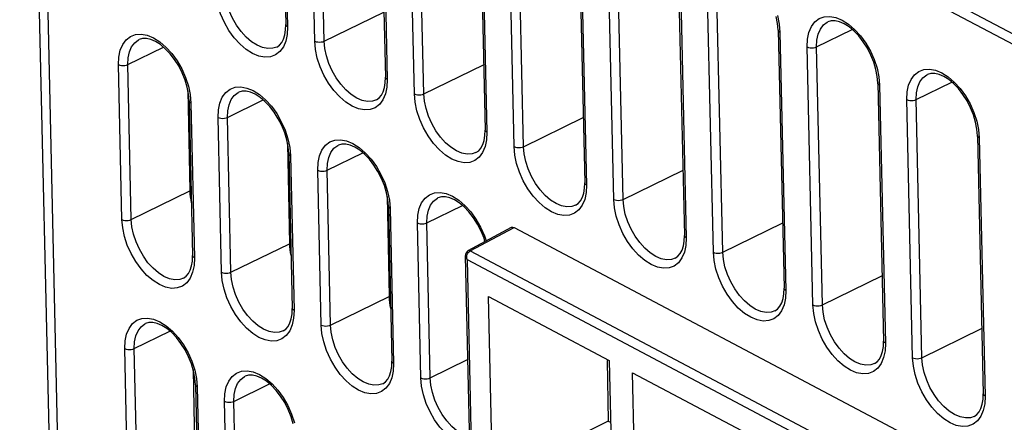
# Model space of a CAD drawing. Header units: millimetres. Extents: x -844 to -217, y -125 to 557.
# Tile 112 of 178: x -420 to -390, y 420 to 432. Entities that reach past the tile are written whole.
import ezdxf

# ---------------------------------------------------------------- set-up
doc = ezdxf.new("R2010")
doc.units = ezdxf.units.MM
doc.header["$LTSCALE"] = 23.1
doc.layers.add('R912005577_AM_0', color=7, linetype='CONTINUOUS')

msp = doc.modelspace()

# ---------------------------------------------------------------- linework, layer by layer
at = {"layer": 'R912005577_AM_0', "color": 7}
for p, q in [((-419.708, 457.924), (-418.526, 405.578)), ((-419.441, 457.589), (-418.259, 405.243)), ((-417.99, 446.133), (-356.827, 413.754)), ((-418.125, 445.893), (-356.962, 413.514)), ((-411.884, 439.278), (-411.709, 431.524)), ((-411.831, 439.211), (-411.656, 431.457)), ((-410.839, 431.024), (-411.014, 438.779)), ((-410.557, 431.024), (-410.732, 438.778)), ((-408.89, 437.693), (-408.715, 429.939)), ((-408.836, 437.626), (-408.661, 429.872)), ((-407.845, 429.439), (-408.02, 437.193)), ((-407.562, 429.439), (-407.737, 437.193)), ((-405.895, 436.107), (-405.72, 428.353)), ((-405.842, 436.04), (-405.667, 428.286)), ((-404.85, 427.854), (-405.025, 435.608)), ((-404.568, 427.853), (-404.743, 435.608)), ((-402.901, 434.522), (-402.726, 426.768)), ((-402.848, 434.455), (-402.672, 426.701)), ((-401.856, 426.269), (-402.031, 434.023)), ((-401.573, 426.268), (-401.748, 434.022)), ((-399.907, 432.937), (-399.732, 425.183)), ((-399.853, 432.87), (-399.678, 425.116)), ((-398.861, 424.684), (-399.036, 432.438)), ((-398.579, 424.683), (-398.754, 432.437)), ((-410.557, 431.024), (-408.767, 431.898)), ((-396.928, 431.55), (-396.969, 431.76)), ((-396.935, 431.792), (-396.882, 431.537)), ((-411.715, 431.36), (-411.709, 431.524)), ((-411.656, 431.457), (-411.667, 431.228)), ((-396.912, 431.352), (-396.928, 431.55)), ((-396.882, 431.537), (-396.859, 431.285)), ((-411.667, 431.228), (-411.709, 431.026)), ((-396.912, 431.352), (-396.737, 423.598)), ((-396.859, 431.285), (-396.684, 423.531)), ((-395.759, 430.852), (-394.686, 431.376)), ((-411.984, 430.847), (-411.902, 430.902)), ((-416.458, 430.317), (-415.385, 430.841)), ((-395.867, 423.098), (-396.042, 430.852)), ((-395.584, 423.098), (-395.759, 430.852)), ((-416.635, 425.665), (-416.74, 430.318)), ((-416.353, 425.665), (-416.458, 430.317)), ((-407.562, 429.439), (-405.772, 430.313)), ((-393.934, 429.965), (-393.974, 430.174)), ((-393.941, 430.207), (-393.887, 429.952)), ((-408.72, 429.775), (-408.715, 429.939)), ((-408.661, 429.872), (-408.672, 429.642)), ((-393.918, 429.767), (-393.934, 429.965)), ((-393.918, 429.767), (-393.743, 422.012)), ((-393.887, 429.952), (-393.864, 429.7)), ((-393.864, 429.7), (-393.689, 421.945)), ((-392.765, 429.267), (-391.692, 429.791)), ((-414.632, 429.43), (-414.673, 429.64)), ((-414.651, 429.529), (-414.595, 426.523)), ((-414.639, 429.672), (-414.586, 429.417)), ((-414.616, 429.232), (-414.632, 429.43)), ((-414.586, 429.417), (-414.563, 429.165)), ((-408.672, 429.642), (-408.714, 429.441)), ((-414.616, 429.232), (-414.511, 424.579)), ((-414.563, 429.165), (-414.458, 424.512)), ((-413.463, 428.732), (-412.391, 429.256)), ((-408.989, 429.261), (-408.908, 429.317)), ((-392.873, 421.513), (-393.048, 429.267)), ((-392.59, 421.513), (-392.765, 429.267)), ((-413.641, 424.08), (-413.746, 428.733)), ((-413.358, 424.08), (-413.463, 428.732)), ((-404.568, 427.853), (-402.778, 428.727)), ((-390.939, 428.379), (-390.98, 428.589)), ((-390.946, 428.622), (-390.893, 428.367)), ((-405.726, 428.19), (-405.72, 428.353)), ((-405.667, 428.286), (-405.678, 428.057)), ((-390.923, 428.181), (-390.939, 428.379)), ((-390.893, 428.367), (-390.87, 428.114)), ((-411.638, 427.845), (-411.678, 428.054)), ((-411.657, 427.944), (-411.6, 424.938)), ((-411.645, 428.087), (-411.591, 427.832)), ((-405.678, 428.057), (-405.72, 427.856)), ((-390.923, 428.181), (-390.748, 420.427)), ((-390.87, 428.114), (-390.695, 420.36)), ((-411.622, 427.647), (-411.638, 427.845)), ((-411.622, 427.647), (-411.517, 422.994)), ((-411.591, 427.832), (-411.568, 427.58)), ((-410.469, 427.147), (-409.396, 427.671)), ((-405.995, 427.676), (-405.913, 427.732)), ((-411.568, 427.58), (-411.463, 422.927)), ((-410.647, 422.495), (-410.752, 427.147)), ((-410.364, 422.494), (-410.469, 427.147)), ((-401.573, 426.268), (-399.783, 427.142)), ((-402.731, 426.605), (-402.726, 426.768)), ((-416.353, 425.665), (-414.595, 426.523)), ((-408.643, 426.259), (-408.684, 426.469)), ((-408.65, 426.502), (-408.597, 426.247)), ((-402.683, 426.472), (-402.726, 426.271)), ((-402.672, 426.701), (-402.683, 426.472)), ((-408.662, 426.358), (-408.606, 423.353)), ((-408.627, 426.061), (-408.643, 426.259)), ((-408.597, 426.247), (-408.574, 425.994)), ((-403.001, 426.091), (-402.919, 426.147)), ((-408.627, 426.061), (-408.522, 421.409)), ((-408.574, 425.994), (-408.469, 421.342)), ((-407.475, 425.562), (-406.402, 426.085)), ((-407.652, 420.91), (-407.757, 425.562)), ((-407.37, 420.909), (-407.475, 425.562)), ((-398.579, 424.683), (-396.789, 425.557)), ((-406.227, 424.729), (-404.932, 425.432)), ((-406.168, 424.725), (-404.846, 425.426)), ((-404.846, 425.426), (-369.627, 406.781)), ((-405.724, 425.002), (-405.753, 425.1)), ((-405.742, 425.178), (-405.69, 425.02)), ((-399.737, 425.019), (-399.732, 425.183)), ((-399.678, 425.116), (-399.689, 424.887)), ((-413.358, 424.08), (-411.6, 424.938)), ((-406.194, 424.707), (-406.168, 424.725)), ((-406.168, 424.725), (-370.949, 406.081)), ((-399.689, 424.887), (-399.731, 424.686)), ((-414.517, 424.416), (-414.511, 424.579)), ((-414.458, 424.512), (-414.469, 424.283)), ((-406.313, 424.61), (-406.317, 424.567)), ((-406.317, 424.567), (-406.156, 417.447)), ((-406.284, 424.485), (-406.263, 424.461)), ((-406.263, 424.461), (-406.104, 417.418)), ((-406.263, 424.461), (-371.13, 405.862)), ((-400.006, 424.506), (-399.924, 424.562)), ((-414.469, 424.283), (-414.511, 424.082)), ((-414.786, 423.902), (-414.704, 423.958)), ((-395.584, 423.098), (-393.795, 423.972)), ((-396.743, 423.434), (-396.737, 423.598)), ((-396.684, 423.531), (-396.694, 423.301)), ((-410.364, 422.494), (-408.606, 423.353)), ((-405.492, 417.9), (-405.615, 423.348)), ((-405.615, 423.348), (-401.993, 421.43)), ((-396.694, 423.301), (-396.737, 423.1)), ((-411.522, 422.831), (-411.517, 422.994)), ((-411.463, 422.927), (-411.474, 422.698)), ((-397.012, 422.921), (-396.93, 422.976)), ((-411.474, 422.698), (-411.516, 422.497)), ((-416.265, 421.788), (-415.192, 422.312)), ((-411.791, 422.317), (-411.71, 422.373)), ((-392.59, 421.513), (-390.8, 422.387)), ((-393.748, 421.849), (-393.743, 422.012)), ((-416.315, 411.449), (-416.548, 421.788)), ((-416.032, 411.449), (-416.265, 421.788)), ((-393.7, 421.716), (-393.742, 421.515)), ((-393.689, 421.945), (-393.7, 421.716)), ((-408.528, 421.246), (-408.522, 421.409)), ((-407.37, 420.909), (-406.247, 421.457)), ((-402.051, 421.429), (-402.017, 419.608)), ((-401.993, 421.43), (-401.87, 415.983)), ((-394.017, 421.335), (-393.936, 421.391)), ((-414.494, 421.156), (-414.327, 412.282)), ((-414.44, 420.9), (-414.48, 421.11)), ((-414.447, 421.143), (-414.393, 420.888)), ((-408.48, 421.113), (-408.522, 420.912)), ((-408.469, 421.342), (-408.48, 421.113)), ((-414.424, 420.702), (-414.44, 420.9)), ((-414.393, 420.888), (-414.37, 420.635)), ((-401.17, 415.612), (-401.294, 421.06)), ((-401.294, 421.06), (-397.671, 419.142)), ((-414.424, 420.702), (-414.19, 410.363)), ((-414.37, 420.635), (-414.137, 410.296)), ((-413.271, 420.202), (-412.198, 420.726)), ((-408.797, 420.732), (-408.715, 420.788)), ((-390.754, 420.264), (-390.748, 420.427)), ((-390.695, 420.36), (-390.706, 420.131)), ((-413.32, 409.864), (-413.553, 420.203)), ((-413.037, 409.864), (-413.271, 420.202)), ((-390.706, 420.131), (-390.748, 419.93)), ((-391.023, 419.75), (-390.941, 419.806)), ((-402.017, 419.608), (-405.492, 417.9)), ((-402.017, 419.608), (-401.951, 419.573))]:
    msp.add_line(p, q, dxfattribs=at)
for points in [[(-411.709, 431.026), (-411.784, 430.851), (-411.887, 430.709), (-412.017, 430.609), (-412.169, 430.552), (-412.338, 430.541), (-412.52, 430.574), (-412.709, 430.653), (-412.899, 430.772), (-413.084, 430.931), (-413.259, 431.123), (-413.418, 431.344), (-413.557, 431.585), (-413.671, 431.841), (-413.757, 432.102), (-413.811, 432.357), (-413.834, 432.61)], [(-411.984, 430.847), (-412.098, 430.808), (-412.247, 430.799), (-412.406, 430.829), (-412.571, 430.898), (-412.737, 431.004), (-412.898, 431.144), (-413.051, 431.312), (-413.19, 431.505), (-413.311, 431.716), (-413.41, 431.938), (-413.484, 432.166), (-413.532, 432.392), (-413.551, 432.609)], [(-396.042, 430.852), (-396.031, 431.082), (-395.989, 431.283), (-395.914, 431.459), (-395.811, 431.6), (-395.681, 431.7), (-395.529, 431.757), (-395.359, 431.768), (-395.178, 431.735), (-394.989, 431.657)], [(-411.656, 431.457), (-411.686, 431.478), (-411.704, 431.502), (-411.709, 431.524)], [(-395.759, 430.852), (-395.75, 431.054), (-395.711, 431.234), (-395.645, 431.387), (-395.554, 431.509), (-395.44, 431.596), (-395.421, 431.606)], [(-393.974, 430.174), (-394.038, 430.39), (-394.124, 430.605), (-394.231, 430.812), (-394.354, 431.006), (-394.489, 431.181), (-394.634, 431.332), (-394.781, 431.454), (-394.927, 431.547), (-395.066, 431.608), (-395.197, 431.638), (-395.317, 431.637), (-395.421, 431.606)], [(-394.989, 431.657), (-394.799, 431.537), (-394.614, 431.378), (-394.439, 431.186), (-394.28, 430.965), (-394.141, 430.724), (-394.027, 430.468), (-393.941, 430.207)], [(-416.74, 430.318), (-416.73, 430.547), (-416.687, 430.748), (-416.613, 430.924), (-416.509, 431.066), (-416.379, 431.165), (-416.228, 431.222), (-416.058, 431.234), (-415.876, 431.2), (-415.687, 431.122)], [(-411.902, 430.902), (-411.833, 430.984), (-411.778, 431.088), (-411.738, 431.213), (-411.715, 431.36)], [(-396.859, 431.285), (-396.889, 431.306), (-396.907, 431.33), (-396.912, 431.352)], [(-416.458, 430.317), (-416.448, 430.519), (-416.41, 430.699), (-416.344, 430.853), (-416.252, 430.975), (-416.138, 431.061), (-416.119, 431.071)], [(-414.673, 429.64), (-414.737, 429.855), (-414.823, 430.07), (-414.929, 430.278), (-415.052, 430.472), (-415.188, 430.646), (-415.332, 430.797), (-415.479, 430.919), (-415.625, 431.012), (-415.765, 431.073), (-415.896, 431.104), (-416.015, 431.103), (-416.119, 431.071)], [(-415.687, 431.122), (-415.498, 431.002), (-415.312, 430.843), (-415.137, 430.651), (-414.978, 430.43), (-414.839, 430.189), (-414.725, 429.933), (-414.639, 429.672)], [(-408.714, 429.441), (-408.789, 429.265), (-408.893, 429.124), (-409.023, 429.024), (-409.174, 428.967), (-409.344, 428.956), (-409.526, 428.989), (-409.714, 429.067), (-409.904, 429.187), (-410.089, 429.346), (-410.264, 429.538), (-410.424, 429.759), (-410.563, 430), (-410.676, 430.256), (-410.763, 430.517), (-410.816, 430.772), (-410.839, 431.024)], [(-410.839, 431.024), (-410.799, 431.008), (-410.751, 430.998), (-410.7, 430.994), (-410.648, 430.998), (-410.599, 431.008), (-410.557, 431.024)], [(-408.989, 429.261), (-409.104, 429.223), (-409.252, 429.214), (-409.411, 429.244), (-409.577, 429.313), (-409.742, 429.419), (-409.904, 429.559), (-410.057, 429.727), (-410.195, 429.92), (-410.316, 430.131), (-410.415, 430.353), (-410.49, 430.581), (-410.537, 430.807), (-410.557, 431.024)], [(-396.042, 430.852), (-396.002, 430.836), (-395.954, 430.826), (-395.903, 430.822), (-395.851, 430.826), (-395.802, 430.836), (-395.759, 430.852)], [(-416.74, 430.318), (-416.7, 430.302), (-416.653, 430.291), (-416.601, 430.288), (-416.549, 430.291), (-416.5, 430.301), (-416.458, 430.317)], [(-393.048, 429.267), (-393.037, 429.496), (-392.995, 429.697), (-392.92, 429.873), (-392.816, 430.015), (-392.686, 430.115), (-392.535, 430.172), (-392.365, 430.183), (-392.183, 430.15), (-391.994, 430.071)], [(-392.765, 429.267), (-392.755, 429.469), (-392.717, 429.649), (-392.651, 429.802), (-392.56, 429.924), (-392.445, 430.011), (-392.426, 430.02)], [(-390.98, 428.589), (-391.044, 428.805), (-391.13, 429.02), (-391.236, 429.227), (-391.359, 429.421), (-391.495, 429.596), (-391.639, 429.747), (-391.786, 429.869), (-391.932, 429.962), (-392.072, 430.023), (-392.203, 430.053), (-392.323, 430.052), (-392.426, 430.02)], [(-391.994, 430.071), (-391.805, 429.952), (-391.62, 429.793), (-391.445, 429.601), (-391.285, 429.38), (-391.146, 429.139), (-391.032, 428.883), (-390.946, 428.622)], [(-408.908, 429.317), (-408.839, 429.398), (-408.784, 429.502), (-408.744, 429.628), (-408.72, 429.775)], [(-408.661, 429.872), (-408.692, 429.893), (-408.71, 429.917), (-408.715, 429.939)], [(-393.864, 429.7), (-393.894, 429.721), (-393.913, 429.745), (-393.918, 429.767)], [(-413.746, 428.733), (-413.735, 428.962), (-413.693, 429.163), (-413.618, 429.339), (-413.515, 429.48), (-413.385, 429.58), (-413.233, 429.637), (-413.063, 429.648), (-412.882, 429.615), (-412.693, 429.537)], [(-413.463, 428.732), (-413.454, 428.934), (-413.415, 429.114), (-413.349, 429.268), (-413.258, 429.389), (-413.144, 429.476), (-413.125, 429.486)], [(-411.678, 428.054), (-411.742, 428.27), (-411.828, 428.485), (-411.935, 428.692), (-412.058, 428.886), (-412.193, 429.061), (-412.338, 429.212), (-412.485, 429.334), (-412.631, 429.427), (-412.77, 429.488), (-412.901, 429.518), (-413.021, 429.517), (-413.125, 429.486)], [(-412.693, 429.537), (-412.503, 429.417), (-412.318, 429.258), (-412.143, 429.066), (-411.984, 428.845), (-411.845, 428.604), (-411.731, 428.348), (-411.645, 428.087)], [(-405.72, 427.856), (-405.795, 427.68), (-405.898, 427.538), (-406.028, 427.439), (-406.18, 427.382), (-406.349, 427.37), (-406.531, 427.404), (-406.72, 427.482), (-406.91, 427.602), (-407.095, 427.761), (-407.27, 427.953), (-407.429, 428.174), (-407.568, 428.415), (-407.682, 428.671), (-407.768, 428.932), (-407.822, 429.187), (-407.845, 429.439)], [(-407.845, 429.439), (-407.804, 429.423), (-407.757, 429.413), (-407.706, 429.409), (-407.654, 429.413), (-407.605, 429.423), (-407.562, 429.439)], [(-405.995, 427.676), (-406.109, 427.637), (-406.258, 427.628), (-406.417, 427.659), (-406.582, 427.728), (-406.748, 427.834), (-406.91, 427.973), (-407.062, 428.142), (-407.201, 428.334), (-407.322, 428.545), (-407.421, 428.768), (-407.495, 428.996), (-407.543, 429.222), (-407.562, 429.439)], [(-414.563, 429.165), (-414.593, 429.186), (-414.611, 429.21), (-414.616, 429.232)], [(-393.048, 429.267), (-393.007, 429.251), (-392.96, 429.241), (-392.908, 429.237), (-392.856, 429.241), (-392.808, 429.251), (-392.765, 429.267)], [(-413.746, 428.733), (-413.706, 428.716), (-413.658, 428.706), (-413.607, 428.703), (-413.555, 428.706), (-413.506, 428.716), (-413.463, 428.732)], [(-405.667, 428.286), (-405.697, 428.307), (-405.715, 428.332), (-405.72, 428.353)], [(-410.752, 427.147), (-410.741, 427.377), (-410.699, 427.578), (-410.624, 427.753), (-410.52, 427.895), (-410.39, 427.995), (-410.239, 428.052), (-410.069, 428.063), (-409.887, 428.03), (-409.698, 427.951)], [(-410.469, 427.147), (-410.459, 427.349), (-410.421, 427.529), (-410.355, 427.682), (-410.264, 427.804), (-410.15, 427.891), (-410.131, 427.9)], [(-408.684, 426.469), (-408.748, 426.685), (-408.834, 426.9), (-408.94, 427.107), (-409.063, 427.301), (-409.199, 427.476), (-409.343, 427.627), (-409.49, 427.749), (-409.636, 427.842), (-409.776, 427.903), (-409.907, 427.933), (-410.027, 427.932), (-410.131, 427.9)], [(-409.698, 427.951), (-409.509, 427.832), (-409.324, 427.673), (-409.149, 427.481), (-408.989, 427.26), (-408.85, 427.019), (-408.736, 426.763), (-408.65, 426.502)], [(-405.913, 427.732), (-405.844, 427.813), (-405.789, 427.917), (-405.749, 428.043), (-405.726, 428.19)], [(-390.87, 428.114), (-390.9, 428.135), (-390.918, 428.16), (-390.923, 428.181)], [(-411.568, 427.58), (-411.599, 427.601), (-411.617, 427.625), (-411.622, 427.647)], [(-402.726, 426.271), (-402.8, 426.095), (-402.904, 425.953), (-403.034, 425.854), (-403.185, 425.796), (-403.355, 425.785), (-403.537, 425.818), (-403.726, 425.897), (-403.915, 426.017), (-404.1, 426.176), (-404.276, 426.368), (-404.435, 426.588), (-404.574, 426.83), (-404.688, 427.085), (-404.774, 427.347), (-404.827, 427.601), (-404.85, 427.854)], [(-404.85, 427.854), (-404.81, 427.838), (-404.763, 427.828), (-404.711, 427.824), (-404.659, 427.827), (-404.61, 427.837), (-404.568, 427.853)], [(-403.001, 426.091), (-403.115, 426.052), (-403.263, 426.043), (-403.423, 426.074), (-403.588, 426.143), (-403.754, 426.249), (-403.915, 426.388), (-404.068, 426.557), (-404.206, 426.749), (-404.327, 426.96), (-404.426, 427.183), (-404.501, 427.41), (-404.548, 427.636), (-404.568, 427.853)], [(-410.752, 427.147), (-410.711, 427.131), (-410.664, 427.121), (-410.612, 427.117), (-410.56, 427.121), (-410.512, 427.131), (-410.469, 427.147)], [(-402.672, 426.701), (-402.703, 426.722), (-402.721, 426.747), (-402.726, 426.768)], [(-407.757, 425.562), (-407.746, 425.791), (-407.704, 425.992), (-407.629, 426.168), (-407.526, 426.31), (-407.396, 426.41), (-407.244, 426.467), (-407.075, 426.478), (-406.893, 426.445), (-406.704, 426.366)], [(-402.919, 426.147), (-402.85, 426.228), (-402.795, 426.332), (-402.755, 426.458), (-402.731, 426.605)], [(-407.475, 425.562), (-407.465, 425.763), (-407.426, 425.944), (-407.361, 426.097), (-407.269, 426.219), (-407.155, 426.305), (-407.136, 426.315)], [(-405.753, 425.1), (-405.839, 425.314), (-405.946, 425.522), (-406.069, 425.716), (-406.205, 425.891), (-406.349, 426.041), (-406.496, 426.164), (-406.642, 426.256), (-406.782, 426.318), (-406.913, 426.348), (-407.032, 426.347), (-407.136, 426.315)], [(-406.704, 426.366), (-406.514, 426.246), (-406.329, 426.087), (-406.154, 425.895), (-405.995, 425.675), (-405.856, 425.433), (-405.742, 425.178)], [(-399.731, 424.686), (-399.806, 424.51), (-399.91, 424.368), (-400.039, 424.268), (-400.191, 424.211), (-400.361, 424.2), (-400.542, 424.233), (-400.731, 424.312), (-400.921, 424.432), (-401.106, 424.591), (-401.281, 424.783), (-401.44, 425.003), (-401.579, 425.245), (-401.693, 425.5), (-401.779, 425.761), (-401.833, 426.016), (-401.856, 426.269)], [(-401.856, 426.269), (-401.816, 426.253), (-401.768, 426.242), (-401.717, 426.239), (-401.665, 426.242), (-401.616, 426.252), (-401.573, 426.268)], [(-400.006, 424.506), (-400.12, 424.467), (-400.269, 424.458), (-400.428, 424.488), (-400.593, 424.558), (-400.759, 424.664), (-400.921, 424.803), (-401.073, 424.971), (-401.212, 425.164), (-401.333, 425.375), (-401.432, 425.598), (-401.506, 425.825), (-401.554, 426.051), (-401.573, 426.268)], [(-408.574, 425.994), (-408.604, 426.016), (-408.622, 426.04), (-408.627, 426.061)], [(-414.511, 424.082), (-414.586, 423.906), (-414.689, 423.765), (-414.819, 423.665), (-414.971, 423.608), (-415.14, 423.597), (-415.322, 423.63), (-415.511, 423.708), (-415.701, 423.828), (-415.886, 423.987), (-416.061, 424.179), (-416.22, 424.4), (-416.359, 424.641), (-416.473, 424.897), (-416.559, 425.158), (-416.613, 425.413), (-416.635, 425.665)], [(-416.635, 425.665), (-416.595, 425.649), (-416.548, 425.639), (-416.496, 425.635), (-416.444, 425.639), (-416.395, 425.649), (-416.353, 425.665)], [(-414.786, 423.902), (-414.9, 423.864), (-415.049, 423.854), (-415.208, 423.885), (-415.373, 423.954), (-415.539, 424.06), (-415.7, 424.199), (-415.853, 424.368), (-415.992, 424.561), (-416.112, 424.771), (-416.212, 424.994), (-416.286, 425.222), (-416.334, 425.448), (-416.353, 425.665)], [(-407.757, 425.562), (-407.717, 425.546), (-407.669, 425.536), (-407.618, 425.532), (-407.566, 425.535), (-407.517, 425.546), (-407.475, 425.562)], [(-404.932, 425.431), (-404.913, 425.438), (-404.882, 425.438), (-404.846, 425.426)], [(-399.924, 424.562), (-399.855, 424.643), (-399.8, 424.747), (-399.761, 424.872), (-399.737, 425.019)], [(-399.678, 425.116), (-399.708, 425.137), (-399.726, 425.161), (-399.732, 425.183)], [(-406.228, 424.729), (-406.258, 424.707), (-406.293, 424.665), (-406.313, 424.61)], [(-406.263, 424.461), (-406.27, 424.496), (-406.272, 424.533), (-406.268, 424.574), (-406.257, 424.614), (-406.241, 424.651), (-406.219, 424.683), (-406.194, 424.707)], [(-406.168, 424.725), (-406.192, 424.734), (-406.214, 424.734), (-406.227, 424.729)], [(-398.861, 424.684), (-398.821, 424.667), (-398.774, 424.657), (-398.722, 424.654), (-398.67, 424.657), (-398.621, 424.667), (-398.579, 424.683)], [(-396.737, 423.1), (-396.812, 422.925), (-396.915, 422.783), (-397.045, 422.683), (-397.196, 422.626), (-397.366, 422.615), (-397.548, 422.648), (-397.737, 422.727), (-397.927, 422.846), (-398.112, 423.005), (-398.287, 423.197), (-398.446, 423.418), (-398.585, 423.659), (-398.699, 423.915), (-398.785, 424.176), (-398.838, 424.431), (-398.861, 424.684)], [(-397.012, 422.921), (-397.126, 422.882), (-397.275, 422.873), (-397.434, 422.903), (-397.599, 422.972), (-397.765, 423.078), (-397.926, 423.218), (-398.079, 423.386), (-398.218, 423.579), (-398.338, 423.79), (-398.438, 424.012), (-398.512, 424.24), (-398.56, 424.466), (-398.579, 424.683)], [(-414.704, 423.958), (-414.635, 424.039), (-414.58, 424.143), (-414.54, 424.269), (-414.517, 424.416)], [(-414.458, 424.512), (-414.488, 424.533), (-414.506, 424.558), (-414.511, 424.579)], [(-406.317, 424.566), (-406.313, 424.54), (-406.301, 424.511), (-406.284, 424.485)], [(-411.516, 422.497), (-411.591, 422.321), (-411.695, 422.179), (-411.825, 422.08), (-411.976, 422.023), (-412.146, 422.011), (-412.328, 422.045), (-412.516, 422.123), (-412.706, 422.243), (-412.891, 422.402), (-413.066, 422.594), (-413.225, 422.815), (-413.365, 423.056), (-413.478, 423.311), (-413.564, 423.573), (-413.618, 423.828), (-413.641, 424.08)], [(-413.641, 424.08), (-413.601, 424.064), (-413.553, 424.054), (-413.502, 424.05), (-413.45, 424.053), (-413.401, 424.063), (-413.358, 424.08)], [(-411.791, 422.317), (-411.906, 422.278), (-412.054, 422.269), (-412.213, 422.3), (-412.378, 422.369), (-412.544, 422.475), (-412.706, 422.614), (-412.858, 422.783), (-412.997, 422.975), (-413.118, 423.186), (-413.217, 423.409), (-413.292, 423.637), (-413.339, 423.862), (-413.358, 424.08)], [(-396.684, 423.531), (-396.714, 423.552), (-396.732, 423.576), (-396.737, 423.598)], [(-396.93, 422.976), (-396.861, 423.058), (-396.806, 423.162), (-396.766, 423.287), (-396.743, 423.434)], [(-411.463, 422.927), (-411.493, 422.948), (-411.512, 422.973), (-411.517, 422.994)], [(-395.867, 423.098), (-395.827, 423.082), (-395.779, 423.072), (-395.728, 423.068), (-395.676, 423.072), (-395.627, 423.082), (-395.584, 423.098)], [(-393.742, 421.515), (-393.817, 421.339), (-393.921, 421.198), (-394.051, 421.098), (-394.202, 421.041), (-394.372, 421.03), (-394.554, 421.063), (-394.742, 421.141), (-394.932, 421.261), (-395.117, 421.42), (-395.292, 421.612), (-395.451, 421.833), (-395.591, 422.074), (-395.704, 422.33), (-395.79, 422.591), (-395.844, 422.846), (-395.867, 423.098)], [(-394.017, 421.335), (-394.132, 421.297), (-394.28, 421.287), (-394.439, 421.318), (-394.604, 421.387), (-394.77, 421.493), (-394.932, 421.633), (-395.084, 421.801), (-395.223, 421.994), (-395.344, 422.204), (-395.443, 422.427), (-395.518, 422.655), (-395.565, 422.881), (-395.584, 423.098)], [(-416.548, 421.788), (-416.537, 422.017), (-416.495, 422.218), (-416.42, 422.394), (-416.316, 422.536), (-416.187, 422.636), (-416.035, 422.693), (-415.865, 422.704), (-415.684, 422.671), (-415.495, 422.592)], [(-414.48, 421.11), (-414.544, 421.326), (-414.63, 421.541), (-414.736, 421.748), (-414.86, 421.942), (-414.995, 422.117), (-415.139, 422.268), (-415.286, 422.39), (-415.433, 422.483), (-415.572, 422.544), (-415.703, 422.574), (-415.823, 422.573), (-415.927, 422.541)], [(-415.495, 422.592), (-415.305, 422.473), (-415.12, 422.313), (-414.945, 422.121), (-414.786, 421.901), (-414.647, 421.66), (-414.533, 421.404), (-414.447, 421.143)], [(-411.71, 422.373), (-411.64, 422.454), (-411.586, 422.558), (-411.546, 422.684), (-411.522, 422.831)], [(-416.265, 421.788), (-416.256, 421.989), (-416.217, 422.17), (-416.151, 422.323), (-416.06, 422.445), (-415.946, 422.531), (-415.927, 422.541)], [(-410.647, 422.495), (-410.606, 422.479), (-410.559, 422.468), (-410.507, 422.465), (-410.455, 422.468), (-410.407, 422.478), (-410.364, 422.494)], [(-408.522, 420.912), (-408.597, 420.736), (-408.7, 420.594), (-408.83, 420.494), (-408.982, 420.437), (-409.151, 420.426), (-409.333, 420.459), (-409.522, 420.538), (-409.712, 420.658), (-409.897, 420.817), (-410.072, 421.009), (-410.231, 421.229), (-410.37, 421.471), (-410.484, 421.726), (-410.57, 421.988), (-410.624, 422.242), (-410.647, 422.495)], [(-408.797, 420.732), (-408.911, 420.693), (-409.06, 420.684), (-409.219, 420.714), (-409.384, 420.784), (-409.55, 420.89), (-409.711, 421.029), (-409.864, 421.198), (-410.003, 421.39), (-410.124, 421.601), (-410.223, 421.824), (-410.297, 422.051), (-410.345, 422.277), (-410.364, 422.494)], [(-393.689, 421.945), (-393.719, 421.967), (-393.738, 421.991), (-393.743, 422.012)], [(-416.548, 421.788), (-416.508, 421.772), (-416.46, 421.762), (-416.409, 421.758), (-416.357, 421.762), (-416.308, 421.772), (-416.265, 421.788)], [(-393.936, 421.391), (-393.866, 421.472), (-393.812, 421.576), (-393.772, 421.702), (-393.748, 421.849)], [(-408.469, 421.342), (-408.499, 421.363), (-408.517, 421.388), (-408.522, 421.409)], [(-392.873, 421.513), (-392.832, 421.497), (-392.785, 421.487), (-392.733, 421.483), (-392.681, 421.487), (-392.632, 421.497), (-392.59, 421.513)], [(-390.748, 419.93), (-390.823, 419.754), (-390.926, 419.612), (-391.056, 419.513), (-391.208, 419.456), (-391.377, 419.444), (-391.559, 419.478), (-391.748, 419.556), (-391.938, 419.676), (-392.123, 419.835), (-392.298, 420.027), (-392.457, 420.248), (-392.596, 420.489), (-392.71, 420.745), (-392.796, 421.006), (-392.85, 421.261), (-392.873, 421.513)], [(-391.023, 419.75), (-391.137, 419.711), (-391.286, 419.702), (-391.445, 419.733), (-391.61, 419.802), (-391.776, 419.908), (-391.937, 420.047), (-392.09, 420.216), (-392.229, 420.408), (-392.35, 420.619), (-392.449, 420.842), (-392.523, 421.07), (-392.571, 421.296), (-392.59, 421.513)], [(-413.553, 420.203), (-413.543, 420.432), (-413.5, 420.633), (-413.426, 420.809), (-413.322, 420.951), (-413.192, 421.05), (-413.041, 421.108), (-412.871, 421.119), (-412.689, 421.086), (-412.5, 421.007)], [(-408.715, 420.788), (-408.646, 420.869), (-408.591, 420.973), (-408.551, 421.099), (-408.528, 421.246)], [(-413.271, 420.202), (-413.261, 420.404), (-413.223, 420.585), (-413.157, 420.738), (-413.065, 420.86), (-412.951, 420.946), (-412.932, 420.956)], [(-411.486, 419.525), (-411.55, 419.741), (-411.636, 419.955), (-411.742, 420.163), (-411.865, 420.357), (-412.001, 420.532), (-412.145, 420.682), (-412.292, 420.805), (-412.438, 420.897), (-412.578, 420.959), (-412.709, 420.989), (-412.828, 420.988), (-412.932, 420.956)], [(-412.5, 421.007), (-412.311, 420.887), (-412.125, 420.728), (-411.95, 420.536), (-411.791, 420.316), (-411.652, 420.074), (-411.538, 419.819), (-411.452, 419.557)], [(-407.652, 420.91), (-407.612, 420.893), (-407.564, 420.883), (-407.513, 420.88), (-407.461, 420.883), (-407.412, 420.893), (-407.37, 420.909)], [(-406.188, 418.847), (-406.339, 418.874), (-406.527, 418.953), (-406.717, 419.072), (-406.902, 419.231), (-407.077, 419.423), (-407.237, 419.644), (-407.376, 419.885), (-407.489, 420.141), (-407.576, 420.402), (-407.629, 420.657), (-407.652, 420.91)], [(-406.194, 419.123), (-406.224, 419.129), (-406.39, 419.199), (-406.555, 419.304), (-406.717, 419.444), (-406.87, 419.612), (-407.008, 419.805), (-407.129, 420.016), (-407.228, 420.238), (-407.303, 420.466), (-407.35, 420.692), (-407.37, 420.909)], [(-414.37, 420.635), (-414.4, 420.656), (-414.419, 420.681), (-414.424, 420.702)], [(-390.941, 419.806), (-390.872, 419.887), (-390.817, 419.991), (-390.777, 420.117), (-390.754, 420.264)], [(-390.695, 420.36), (-390.725, 420.381), (-390.743, 420.406), (-390.748, 420.427)], [(-413.553, 420.203), (-413.513, 420.187), (-413.466, 420.177), (-413.414, 420.173), (-413.362, 420.176), (-413.313, 420.186), (-413.271, 420.202)]]:
    msp.add_lwpolyline(points, dxfattribs=at)
for centre in [(-413.642, 426.019), (-410.648, 424.434), (-407.653, 422.848)]:
    msp.add_ellipse(centre, major_axis=(-0.609, 1.261), ratio=0.581544, start_param=0.901506, end_param=1.185553, dxfattribs=at)

doc.saveas('drawing.dxf')
